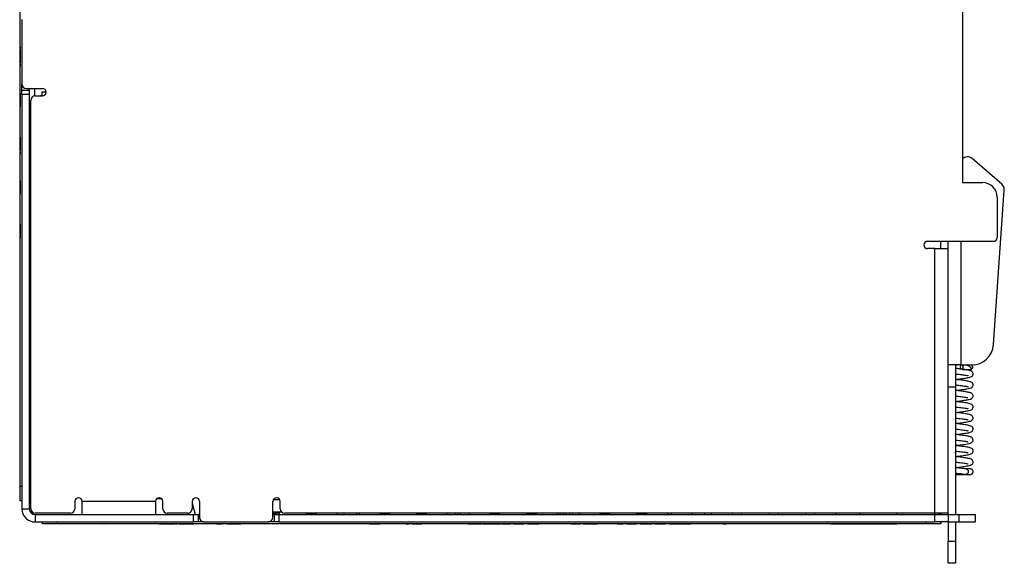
# Model space of a CAD drawing. Header units: millimetres. Extents: x 0 to 420, y 0 to 297.
# Tile 51 of 101: x 138 to 205, y 113 to 150. Entities that reach past the tile are written whole.
import ezdxf

# ---------------------------------------------------------------- set-up
doc = ezdxf.new("R2010")
doc.units = ezdxf.units.MM

msp = doc.modelspace()

# ---------------------------------------------------------------- linework, layer by layer
at = {"color": 7, "linetype": 'Continuous', "lineweight": 25}
for p, q in [((138.416, 118.092), (138.416, 165.667)), ((202.616, 156.517), (202.616, 138.767)), ((138.411, 149.542), (138.411, 149.667)), ((138.413, 149.843), (138.416, 149.843)), ((138.413, 149.633), (138.416, 149.633)), ((138.541, 149.864), (138.541, 145.464)), ((138.411, 149.542), (138.416, 149.542)), ((138.411, 148.167), (138.416, 148.167)), ((138.411, 148.042), (138.411, 148.167)), ((138.411, 148.042), (138.416, 148.042)), ((138.413, 148.014), (138.413, 147.893)), ((138.413, 148.014), (138.416, 148.014)), ((138.413, 147.841), (138.416, 147.841)), ((138.413, 147.818), (138.416, 147.818)), ((138.413, 147.818), (138.413, 147.723)), ((138.413, 147.723), (138.416, 147.723)), ((138.413, 147.723), (138.413, 146.892)), ((138.411, 146.692), (138.411, 146.816)), ((138.411, 146.567), (138.411, 146.692)), ((138.411, 146.567), (138.416, 146.567)), ((138.413, 146.892), (138.416, 146.892)), ((138.413, 146.868), (138.416, 146.868)), ((138.413, 146.816), (138.413, 146.658)), ((138.413, 146.658), (138.416, 146.658)), ((138.411, 145.192), (138.416, 145.192)), ((138.411, 145.067), (138.411, 145.192)), ((138.413, 145.073), (138.416, 145.073)), ((138.541, 145.064), (138.541, 145.464)), ((138.541, 145.064), (139.041, 145.064)), ((138.541, 144.764), (138.541, 145.064)), ((138.841, 145.164), (139.941, 145.164)), ((139.041, 145.164), (139.041, 145.064)), ((139.041, 145.064), (139.041, 144.764)), ((139.391, 145.164), (139.391, 144.66)), ((139.903, 144.914), (139.903, 144.664)), ((139.903, 144.914), (139.903, 144.664)), ((140.191, 144.914), (139.903, 144.914)), ((138.413, 144.866), (138.416, 144.866)), ((138.413, 144.843), (138.413, 144.748)), ((138.413, 144.843), (138.416, 144.843)), ((138.413, 144.748), (138.416, 144.748)), ((138.413, 144.748), (138.413, 143.917)), ((139.041, 144.764), (138.541, 144.764)), ((138.541, 144.764), (138.541, 116.561)), ((139.041, 144.764), (139.041, 116.561)), ((139.141, 116.561), (139.141, 144.364)), ((139.441, 144.664), (139.941, 144.664)), ((139.903, 144.664), (139.803, 144.664)), ((139.903, 144.664), (139.903, 144.664)), ((138.411, 143.592), (138.411, 143.717)), ((138.411, 143.592), (138.416, 143.592)), ((138.413, 143.917), (138.416, 143.917)), ((138.413, 143.893), (138.416, 143.893)), ((138.413, 143.828), (138.416, 143.828)), ((138.413, 143.683), (138.416, 143.683)), ((138.411, 142.217), (138.416, 142.217)), ((138.411, 142.092), (138.411, 142.217)), ((138.413, 142.098), (138.416, 142.098)), ((138.413, 141.891), (138.416, 141.891)), ((138.413, 141.868), (138.413, 141.773)), ((138.413, 141.868), (138.416, 141.868)), ((138.413, 141.773), (138.416, 141.773)), ((138.413, 141.773), (138.413, 140.942)), ((138.413, 140.942), (138.416, 140.942)), ((138.413, 140.918), (138.416, 140.918)), ((138.411, 140.742), (138.411, 140.866)), ((138.411, 140.617), (138.411, 140.742)), ((138.411, 140.617), (138.416, 140.617)), ((138.413, 140.866), (138.413, 140.708)), ((138.413, 140.708), (138.416, 140.708)), ((205.301, 138.656), (203.29, 140.396)), ((138.411, 139.242), (138.416, 139.242)), ((138.411, 139.117), (138.411, 139.242)), ((138.411, 139.117), (138.416, 139.117)), ((138.411, 138.968), (138.411, 139.117)), ((138.413, 138.916), (138.416, 138.916)), ((138.413, 138.893), (138.416, 138.893)), ((138.413, 138.893), (138.413, 138.477)), ((138.413, 138.477), (138.416, 138.477)), ((138.413, 138.477), (138.413, 137.967)), ((202.616, 138.767), (203.991, 138.767)), ((204.738, 127.742), (205.473, 138.243)), ((138.411, 137.767), (138.411, 137.891)), ((138.411, 137.642), (138.411, 137.767)), ((138.411, 137.767), (138.416, 137.767)), ((138.411, 137.642), (138.416, 137.642)), ((138.413, 137.967), (138.416, 137.967)), ((138.413, 137.943), (138.416, 137.943)), ((204.991, 137.767), (204.991, 135.017)), ((138.411, 136.267), (138.416, 136.267)), ((138.411, 136.142), (138.411, 136.267)), ((138.411, 136.142), (138.416, 136.142)), ((138.411, 135.993), (138.411, 136.142)), ((138.413, 135.941), (138.416, 135.941)), ((138.413, 135.918), (138.416, 135.918)), ((138.413, 135.918), (138.413, 135.823)), ((138.413, 135.823), (138.416, 135.823)), ((138.413, 135.823), (138.413, 134.992)), ((138.411, 134.792), (138.411, 134.916)), ((138.413, 134.992), (138.416, 134.992)), ((138.413, 134.968), (138.416, 134.968)), ((138.411, 134.792), (138.416, 134.792)), ((138.411, 134.667), (138.411, 134.792)), ((138.411, 134.667), (138.416, 134.667)), ((200.241, 134.767), (204.741, 134.767)), ((200.741, 134.267), (200.241, 134.267)), ((200.741, 116.261), (200.741, 134.267)), ((200.741, 134.267), (201.641, 134.267)), ((201.141, 134.267), (201.141, 134.767)), ((201.641, 134.267), (201.641, 134.767)), ((201.641, 116.261), (201.641, 134.267)), ((202.541, 126.347), (201.641, 126.347)), ((202.141, 126.347), (202.141, 124.847)), ((202.541, 126.347), (203.242, 126.347)), ((202.141, 124.847), (201.641, 124.847)), ((202.141, 124.847), (202.141, 116.161)), ((138.416, 121.092), (138.388, 121.092)), ((138.391, 121.136), (138.416, 121.136)), ((138.391, 121.092), (138.416, 121.092)), ((138.391, 121.06), (138.416, 121.06)), ((202.141, 120.923), (202.288, 120.884)), ((138.391, 120.635), (138.416, 120.635)), ((138.391, 120.298), (138.416, 120.298)), ((202.141, 120.335), (202.181, 120.486)), ((138.391, 119.848), (138.416, 119.848)), ((138.391, 119.342), (138.416, 119.342)), ((138.391, 119.297), (138.416, 119.297)), ((138.416, 118.092), (138.541, 118.092)), ((138.416, 117.092), (138.416, 118.092)), ((138.541, 117.092), (138.416, 117.092)), ((142.141, 117.061), (142.141, 116.561)), ((147.641, 117.061), (142.641, 117.061)), ((142.641, 116.161), (142.641, 117.061)), ((147.641, 117.061), (147.641, 116.161)), ((147.744, 117.264), (148.037, 117.264)), ((148.141, 116.561), (148.141, 117.061)), ((150.141, 117.061), (150.141, 116.561)), ((150.141, 116.938), (150.344, 116.161)), ((150.641, 117.061), (150.641, 115.961)), ((155.641, 115.961), (155.641, 117.061)), ((156.119, 117.164), (155.663, 117.164)), ((156.141, 116.561), (156.141, 117.061)), ((138.541, 116.561), (139.041, 116.561)), ((141.841, 116.261), (139.441, 116.261)), ((139.441, 116.161), (139.441, 115.661)), ((139.441, 116.161), (150.241, 116.161)), ((149.841, 116.261), (148.441, 116.261)), ((149.866, 116.262), (149.866, 116.161)), ((150.241, 115.661), (150.241, 116.161)), ((150.241, 116.161), (150.541, 116.161)), ((150.541, 116.161), (150.541, 115.661)), ((150.641, 116.161), (150.541, 116.161)), ((155.641, 116.351), (156.227, 116.351)), ((156.068, 116.314), (155.641, 116.314)), ((155.641, 116.224), (155.766, 116.224)), ((155.741, 116.161), (155.641, 116.161)), ((155.65, 116.289), (155.643, 116.314)), ((155.882, 116.289), (155.65, 116.289)), ((155.741, 115.661), (155.741, 116.161)), ((155.741, 116.161), (156.041, 116.161)), ((155.766, 116.224), (156.094, 116.224)), ((155.888, 116.314), (155.882, 116.289)), ((156.041, 116.161), (156.041, 115.661)), ((156.041, 116.161), (200.741, 116.161)), ((156.112, 116.161), (156.068, 116.314)), ((200.741, 116.261), (156.441, 116.261)), ((157.948, 116.261), (157.92, 116.161)), ((157.944, 116.245), (157.92, 116.161)), ((157.938, 116.224), (158.266, 116.224)), ((157.948, 116.261), (157.944, 116.245)), ((158.266, 116.224), (158.594, 116.224)), ((158.583, 116.261), (158.612, 116.161)), ((160.016, 116.261), (160.016, 116.161)), ((160.478, 116.261), (160.504, 116.161)), ((161.331, 116.261), (161.331, 116.161)), ((161.516, 116.261), (161.516, 116.161)), ((162.92, 116.161), (162.948, 116.261)), ((162.944, 116.245), (162.92, 116.161)), ((162.938, 116.224), (163.266, 116.224)), ((162.948, 116.261), (162.944, 116.245)), ((163.266, 116.224), (163.594, 116.224)), ((163.612, 116.161), (163.583, 116.261)), ((165.448, 116.261), (165.42, 116.161)), ((165.444, 116.245), (165.42, 116.161)), ((165.438, 116.224), (165.766, 116.224)), ((165.448, 116.261), (165.444, 116.245)), ((165.766, 116.224), (166.094, 116.224)), ((166.083, 116.261), (166.112, 116.161)), ((167.516, 116.161), (167.516, 116.261)), ((168.251, 116.261), (168.251, 116.161)), ((168.411, 116.161), (168.411, 116.261)), ((169.016, 116.261), (169.016, 116.161)), ((170.42, 116.161), (170.448, 116.261)), ((170.444, 116.245), (170.42, 116.161)), ((170.438, 116.224), (170.766, 116.224)), ((170.448, 116.261), (170.444, 116.245)), ((170.766, 116.224), (171.094, 116.224)), ((171.112, 116.161), (171.083, 116.261)), ((172.948, 116.261), (172.92, 116.161)), ((172.944, 116.245), (172.92, 116.161)), ((172.938, 116.224), (173.266, 116.224)), ((172.948, 116.261), (172.944, 116.245)), ((173.266, 116.224), (173.594, 116.224)), ((173.583, 116.261), (173.612, 116.161)), ((175.016, 116.261), (175.016, 116.161)), ((175.401, 116.261), (175.401, 116.161)), ((175.601, 116.161), (175.601, 116.261)), ((175.851, 116.261), (175.851, 116.161)), ((176.516, 116.261), (176.516, 116.161)), ((177.92, 116.161), (177.948, 116.261)), ((177.944, 116.245), (177.92, 116.161)), ((177.938, 116.224), (178.266, 116.224)), ((177.948, 116.261), (177.944, 116.245)), ((178.266, 116.224), (178.594, 116.224)), ((178.612, 116.161), (178.583, 116.261)), ((180.448, 116.261), (180.42, 116.161)), ((180.444, 116.245), (180.42, 116.161)), ((180.438, 116.224), (180.766, 116.224)), ((180.448, 116.261), (180.444, 116.245)), ((180.766, 116.224), (181.094, 116.224)), ((181.083, 116.261), (181.112, 116.161)), ((182.516, 116.261), (182.516, 116.161)), ((182.793, 116.161), (182.819, 116.261)), ((184.193, 116.261), (184.219, 116.161)), ((185.046, 116.261), (185.046, 116.161)), ((185.516, 116.161), (185.516, 116.261)), ((186.962, 116.261), (186.935, 116.161)), ((187.596, 116.161), (187.57, 116.261)), ((189.462, 116.261), (189.435, 116.161)), ((190.096, 116.161), (190.07, 116.261)), ((191.962, 116.261), (191.935, 116.161)), ((192.596, 116.161), (192.57, 116.261)), ((194.016, 116.161), (194.016, 116.261)), ((195.641, 116.261), (195.641, 116.161)), ((201.641, 116.261), (200.741, 116.261)), ((200.741, 115.661), (200.741, 116.161)), ((200.741, 116.161), (201.641, 116.161)), ((201.141, 116.261), (201.141, 116.161)), ((201.641, 116.261), (201.641, 116.161)), ((201.641, 116.161), (201.641, 115.661)), ((201.641, 116.161), (202.366, 116.161)), ((202.366, 116.161), (202.366, 115.661)), ((202.366, 116.161), (203.491, 116.161)), ((203.491, 116.161), (203.491, 115.661)), ((139.441, 115.661), (150.241, 115.661)), ((139.941, 115.536), (139.941, 115.661)), ((140.941, 115.536), (139.941, 115.536)), ((140.941, 115.661), (140.941, 115.536)), ((200.141, 115.536), (140.941, 115.536)), ((143.316, 115.534), (143.316, 115.536)), ((143.661, 115.534), (143.661, 115.536)), ((144.028, 115.534), (144.028, 115.536)), ((144.13, 115.534), (144.13, 115.536)), ((144.13, 115.534), (144.141, 115.534)), ((144.141, 115.534), (144.141, 115.536)), ((146.325, 115.534), (144.141, 115.534)), ((146.377, 115.534), (146.377, 115.536)), ((146.794, 115.534), (146.794, 115.536)), ((146.908, 115.534), (146.908, 115.536)), ((147.333, 115.534), (147.333, 115.536)), ((147.705, 115.534), (147.705, 115.536)), ((147.875, 115.534), (147.875, 115.536)), ((147.875, 115.534), (148.025, 115.534)), ((148.025, 115.534), (148.025, 115.536)), ((148.025, 115.534), (148.466, 115.534)), ((148.466, 115.534), (148.466, 115.536)), ((148.466, 115.534), (148.537, 115.534)), ((148.537, 115.534), (148.537, 115.536)), ((148.537, 115.534), (148.655, 115.534)), ((148.655, 115.534), (148.655, 115.536)), ((148.655, 115.534), (148.941, 115.534)), ((148.941, 115.534), (148.941, 115.536)), ((148.961, 115.534), (148.961, 115.536)), ((149.013, 115.534), (149.145, 115.534)), ((149.145, 115.534), (149.145, 115.536)), ((149.256, 115.534), (149.145, 115.534)), ((149.256, 115.534), (149.256, 115.536)), ((149.256, 115.534), (149.393, 115.534)), ((149.393, 115.534), (149.393, 115.536)), ((149.393, 115.534), (149.756, 115.534)), ((149.756, 115.534), (149.756, 115.536)), ((149.756, 115.534), (150.119, 115.534)), ((150.119, 115.534), (150.119, 115.536)), ((150.119, 115.534), (150.256, 115.534)), ((150.541, 115.661), (150.241, 115.661)), ((150.256, 115.534), (150.256, 115.536)), ((150.273, 115.534), (150.256, 115.534)), ((150.325, 115.534), (150.325, 115.536)), ((150.941, 115.661), (150.541, 115.661)), ((150.67, 115.534), (150.67, 115.536)), ((150.941, 115.661), (155.341, 115.661)), ((151.037, 115.534), (151.037, 115.536)), ((151.121, 115.534), (151.089, 115.534)), ((151.173, 115.534), (151.173, 115.536)), ((151.806, 115.534), (151.806, 115.536)), ((151.806, 115.534), (152.191, 115.534)), ((152.191, 115.534), (152.191, 115.536)), ((152.496, 115.534), (152.191, 115.534)), ((152.496, 115.534), (152.496, 115.536)), ((152.496, 115.534), (152.523, 115.534)), ((152.523, 115.534), (152.523, 115.536)), ((152.523, 115.534), (153.344, 115.534)), ((153.344, 115.534), (153.344, 115.536)), ((153.344, 115.534), (153.463, 115.534)), ((153.463, 115.534), (153.463, 115.536)), ((153.516, 115.534), (153.463, 115.534)), ((153.516, 115.534), (153.516, 115.536)), ((161.405, 115.534), (153.516, 115.534)), ((155.741, 115.661), (155.341, 115.661)), ((156.041, 115.661), (155.741, 115.661)), ((156.041, 115.661), (200.741, 115.661)), ((161.456, 115.534), (161.456, 115.536)), ((161.802, 115.534), (161.802, 115.536)), ((162.169, 115.534), (162.169, 115.536)), ((162.254, 115.534), (162.22, 115.534)), ((162.254, 115.534), (162.254, 115.536)), ((162.254, 115.534), (162.525, 115.534)), ((162.525, 115.534), (162.525, 115.536)), ((162.525, 115.534), (162.644, 115.534)), ((162.644, 115.534), (162.644, 115.536)), ((162.644, 115.534), (162.915, 115.534)), ((162.915, 115.534), (162.915, 115.536)), ((163.033, 115.534), (162.915, 115.534)), ((163.085, 115.534), (163.085, 115.536)), ((163.479, 115.534), (163.479, 115.536)), ((163.876, 115.534), (163.876, 115.536)), ((163.899, 115.534), (163.899, 115.536)), ((164.102, 115.534), (163.928, 115.534)), ((164.153, 115.534), (164.153, 115.536)), ((164.398, 115.534), (164.398, 115.536)), ((164.71, 115.534), (164.71, 115.536)), ((164.71, 115.534), (164.798, 115.534)), ((164.798, 115.534), (164.798, 115.536)), ((164.798, 115.534), (164.916, 115.534)), ((164.916, 115.534), (164.916, 115.536)), ((165.12, 115.534), (164.916, 115.534)), ((165.12, 115.534), (165.12, 115.536)), ((165.12, 115.534), (165.391, 115.534)), ((165.391, 115.534), (165.391, 115.536)), ((165.391, 115.534), (165.51, 115.534)), ((165.51, 115.534), (165.51, 115.536)), ((165.51, 115.534), (165.781, 115.534)), ((165.781, 115.534), (165.781, 115.536)), ((165.899, 115.534), (165.781, 115.534)), ((165.951, 115.534), (165.951, 115.536)), ((166.346, 115.534), (166.346, 115.536)), ((166.743, 115.534), (166.743, 115.536)), ((166.765, 115.534), (166.765, 115.536)), ((166.968, 115.534), (166.794, 115.534)), ((167.02, 115.534), (167.02, 115.536)), ((167.662, 115.534), (167.662, 115.536)), ((168.309, 115.534), (168.309, 115.536)), ((168.953, 115.534), (168.36, 115.534)), ((168.953, 115.534), (168.953, 115.536)), ((168.953, 115.534), (169.343, 115.534)), ((169.343, 115.534), (169.343, 115.536)), ((169.343, 115.534), (169.462, 115.534)), ((169.462, 115.534), (169.462, 115.536)), ((169.462, 115.534), (169.852, 115.534)), ((169.852, 115.534), (169.852, 115.536)), ((169.954, 115.534), (169.852, 115.534)), ((169.954, 115.534), (169.954, 115.536)), ((169.954, 115.534), (170.085, 115.534)), ((170.085, 115.534), (170.085, 115.536)), ((170.085, 115.534), (170.27, 115.534)), ((170.27, 115.534), (170.27, 115.536)), ((170.27, 115.534), (170.808, 115.534)), ((170.808, 115.534), (170.808, 115.536)), ((170.808, 115.534), (170.993, 115.534)), ((170.993, 115.534), (170.993, 115.536)), ((170.993, 115.534), (171.124, 115.534)), ((171.124, 115.534), (171.124, 115.536)), ((171.226, 115.534), (171.124, 115.534)), ((171.226, 115.534), (171.226, 115.536)), ((171.226, 115.534), (171.819, 115.534)), ((171.819, 115.534), (171.819, 115.536)), ((172.04, 115.534), (171.819, 115.534)), ((172.04, 115.534), (172.04, 115.536)), ((172.04, 115.534), (172.735, 115.534)), ((172.735, 115.534), (172.735, 115.536)), ((172.955, 115.534), (172.735, 115.534)), ((172.99, 115.534), (172.99, 115.536)), ((172.99, 115.534), (173.14, 115.534)), ((173.14, 115.534), (173.14, 115.536)), ((173.14, 115.534), (173.58, 115.534)), ((173.58, 115.534), (173.58, 115.536)), ((173.58, 115.534), (173.651, 115.534)), ((173.651, 115.534), (173.651, 115.536)), ((173.651, 115.534), (173.77, 115.534)), ((173.77, 115.534), (173.77, 115.536)), ((174.447, 115.534), (173.77, 115.534)), ((174.499, 115.534), (174.499, 115.536)), ((175.141, 115.534), (175.141, 115.536)), ((175.788, 115.534), (175.788, 115.536)), ((175.941, 115.534), (175.84, 115.534)), ((175.941, 115.534), (175.941, 115.536)), ((175.941, 115.534), (176.442, 115.534)), ((176.442, 115.534), (176.442, 115.536)), ((176.442, 115.534), (176.568, 115.534)), ((176.568, 115.534), (176.568, 115.536)), ((176.789, 115.534), (176.568, 115.534)), ((176.789, 115.534), (176.789, 115.536)), ((176.789, 115.534), (176.816, 115.534)), ((176.816, 115.534), (176.816, 115.536)), ((176.816, 115.534), (177.637, 115.534)), ((177.637, 115.534), (177.637, 115.536)), ((177.637, 115.534), (177.755, 115.534)), ((177.755, 115.534), (177.755, 115.536)), ((178.433, 115.534), (177.755, 115.534)), ((178.485, 115.534), (178.485, 115.536)), ((179.118, 115.534), (179.118, 115.536)), ((179.118, 115.534), (179.502, 115.534)), ((179.502, 115.534), (179.502, 115.536)), ((179.723, 115.534), (179.502, 115.534)), ((179.723, 115.534), (179.723, 115.536)), ((179.723, 115.534), (180.418, 115.534)), ((180.418, 115.534), (180.418, 115.536)), ((180.638, 115.534), (180.418, 115.534)), ((180.673, 115.534), (180.673, 115.536)), ((180.673, 115.534), (180.823, 115.534)), ((180.823, 115.534), (180.823, 115.536)), ((180.823, 115.534), (181.263, 115.534)), ((181.263, 115.534), (181.263, 115.536)), ((181.263, 115.534), (181.334, 115.534)), ((181.334, 115.534), (181.334, 115.536)), ((181.334, 115.534), (181.453, 115.534)), ((181.453, 115.534), (181.453, 115.536)), ((181.673, 115.534), (181.453, 115.534)), ((181.673, 115.534), (181.673, 115.536)), ((181.673, 115.534), (182.369, 115.534)), ((182.369, 115.534), (182.369, 115.536)), ((182.657, 115.534), (182.369, 115.534)), ((182.657, 115.534), (182.657, 115.536)), ((182.657, 115.534), (182.995, 115.534)), ((182.995, 115.534), (182.995, 115.536)), ((182.995, 115.534), (183.019, 115.534)), ((183.019, 115.534), (183.019, 115.536)), ((183.019, 115.534), (183.378, 115.534)), ((183.378, 115.534), (183.378, 115.536)), ((183.378, 115.534), (183.741, 115.534)), ((183.741, 115.534), (183.741, 115.536)), ((183.741, 115.534), (183.763, 115.534)), ((183.763, 115.534), (183.763, 115.536)), ((183.763, 115.534), (184.099, 115.534)), ((184.099, 115.534), (184.099, 115.536)), ((184.217, 115.534), (184.099, 115.534)), ((184.268, 115.534), (184.268, 115.536)), ((184.911, 115.534), (184.911, 115.536)), ((185.557, 115.534), (185.557, 115.536)), ((185.709, 115.534), (185.609, 115.534)), ((185.761, 115.534), (185.761, 115.536)), ((186.005, 115.534), (186.005, 115.536)), ((186.318, 115.534), (186.318, 115.536)), ((186.318, 115.534), (186.405, 115.534)), ((186.405, 115.534), (186.405, 115.536)), ((186.405, 115.534), (186.524, 115.534)), ((186.524, 115.534), (186.524, 115.536)), ((194.516, 115.534), (186.524, 115.534)), ((198.141, 115.511), (193.641, 115.511)), ((194.516, 115.534), (194.516, 115.536)), ((194.611, 115.534), (194.611, 115.536)), ((194.798, 115.534), (194.798, 115.536)), ((194.798, 115.534), (195.324, 115.534)), ((195.324, 115.534), (195.324, 115.536)), ((195.324, 115.534), (195.341, 115.534)), ((195.341, 115.534), (195.341, 115.536)), ((195.341, 115.534), (195.866, 115.534)), ((195.866, 115.534), (195.866, 115.536)), ((198.141, 115.511), (198.141, 115.536)), ((200.141, 115.536), (200.141, 115.661)), ((201.141, 115.536), (200.141, 115.536)), ((201.641, 115.661), (200.741, 115.661)), ((201.141, 115.661), (201.141, 115.536)), ((201.641, 115.661), (202.366, 115.661)), ((201.641, 115.661), (201.641, 114.347)), ((202.141, 115.661), (202.141, 114.347)), ((202.366, 115.661), (203.491, 115.661)), ((201.641, 114.347), (202.141, 114.347)), ((201.641, 112.847), (201.641, 114.347)), ((202.141, 114.347), (202.141, 112.847)), ((202.141, 112.847), (201.641, 112.847))]:
    msp.add_line(p, q, dxfattribs=at)
at = {"color": 8, "linetype": 'Continuous', "lineweight": 25}
for p, q in [((138.411, 146.692), (138.413, 146.692)), ((138.411, 140.742), (138.413, 140.742)), ((202.541, 126.347), (202.541, 134.767)), ((155.766, 116.289), (155.766, 116.224)), ((155.766, 116.224), (155.766, 116.161)), ((158.266, 116.261), (158.266, 116.224)), ((158.266, 116.224), (158.266, 116.161)), ((163.266, 116.261), (163.266, 116.224)), ((163.266, 116.224), (163.266, 116.161)), ((165.766, 116.261), (165.766, 116.224)), ((165.766, 116.224), (165.766, 116.161)), ((168.051, 116.261), (168.051, 116.161)), ((170.766, 116.261), (170.766, 116.224)), ((170.766, 116.224), (170.766, 116.161)), ((173.266, 116.261), (173.266, 116.224)), ((173.266, 116.224), (173.266, 116.161)), ((175.201, 116.261), (175.201, 116.161)), ((176.051, 116.261), (176.051, 116.161)), ((178.266, 116.261), (178.266, 116.224)), ((178.266, 116.224), (178.266, 116.161)), ((180.766, 116.261), (180.766, 116.224)), ((180.766, 116.224), (180.766, 116.161)), ((198.141, 116.161), (198.141, 116.261)), ((200.741, 116.261), (200.741, 116.161))]:
    msp.add_line(p, q, dxfattribs=at)
at = {"color": 7, "linetype": 'Continuous', "lineweight": 25, "flags": 128}
msp.add_lwpolyline([(202.876, 119.27), (202.919, 119.256), (202.97, 119.216), (203.005, 119.155), (203.019, 119.083), (203.009, 119.012), (202.978, 118.951), (202.929, 118.91), (202.871, 118.896), (202.846, 118.899)], dxfattribs=at)
at = {"color": 7, "linetype": 'Continuous', "lineweight": 25}
for centre, radius, start, end in [((138.841, 145.464), 0.3, 180, 270), ((139.941, 144.914), 0.25, 270, 90), ((139.441, 144.364), 0.3, 90, 180), ((202.963, 140.017), 0.5, 49.13848, 133.98696), ((203.991, 137.767), 1, 0, 90), ((204.974, 138.278), 0.5, 356, 49.13848), ((204.741, 135.017), 0.25, 270, 0), ((200.241, 134.517), 0.25, 90, 270), ((203.242, 127.847), 1.5, 270, 356), ((202.71, 126.219), 0.24, 147.83245, 225.7825), ((202.437, 126.203), 0.24, 319.79507, 36.57277), ((142.391, 117.061), 0.25, 0, 180), ((147.891, 117.061), 0.25, 0, 180), ((150.391, 117.061), 0.25, 0, 180), ((155.891, 117.061), 0.25, 0, 180), ((139.441, 116.561), 0.9, 180, 270), ((139.441, 116.561), 0.4, 180, 270), ((139.441, 116.561), 0.3, 180, 270), ((141.841, 116.561), 0.3, 270, 0), ((148.441, 116.561), 0.3, 180, 270), ((149.841, 116.561), 0.3, 270, 0), ((156.441, 116.561), 0.3, 180, 270), ((200.741, 117.061), 0.9, 270, 297.26604), ((150.941, 115.961), 0.3, 180, 270), ((155.341, 115.961), 0.3, 270, 0)]:
    msp.add_arc(centre, radius, start, end, dxfattribs=at)
for points, knots in [([(202.309, 126.347), (202.272, 126.343), (202.214, 126.338), (202.16, 126.326), (202.141, 126.322)], [0, 0, 0, 0, 0.653872, 1, 1, 1, 1]), ([(203.172, 126.035), (203.172, 126.035), (203.2, 126.03), (203.224, 126.066), (203.213, 126.131), (203.125, 126.219), (202.989, 126.3), (202.871, 126.333), (202.821, 126.347)], [0, 0, 0, 0, 0.002635, 0.191475, 0.396306, 0.613046, 0.834978, 1, 1, 1, 1]), ([(203.247, 126.348), (203.254, 126.343), (203.28, 126.326), (203.307, 126.276), (203.319, 126.209), (203.306, 126.14), (203.264, 126.082), (203.233, 126.049), (203.166, 126.038), (203.233, 126.049), (203.264, 126.082), (203.306, 126.14), (203.319, 126.209), (203.307, 126.276), (203.28, 126.326), (203.254, 126.343), (203.247, 126.348)], [0, 0, 0, 0, 0.03484, 0.120113, 0.205392, 0.290665, 0.375947, 0.46122, 0.5, 0.53878, 0.624053, 0.709335, 0.794608, 0.879887, 0.96516, 1, 1, 1, 1]), ([(202.592, 126.059), (202.488, 126.072), (202.341, 126.091), (202.186, 126.109), (202.141, 126.114)], [0, 0, 0, 0, 0.70684, 1, 1, 1, 1]), ([(202.141, 125.366), (202.206, 125.373), (202.392, 125.394), (202.686, 125.433), (202.963, 125.472), (203.176, 125.528), (203.282, 125.584), (203.335, 125.659), (203.35, 125.714), (203.351, 125.752), (203.347, 125.789), (203.317, 125.865), (203.195, 125.951), (202.998, 126.002), (202.833, 126.025), (202.77, 126.033)], [0, 0, 0, 0, 0.06814, 0.195107, 0.319036, 0.434322, 0.538237, 0.578077, 0.607288, 0.619805, 0.635418, 0.677502, 0.792289, 0.92182, 1, 1, 1, 1]), ([(202.141, 125.741), (202.253, 125.728), (202.481, 125.702), (202.778, 125.659), (202.937, 125.64), (203.013, 125.614), (203.01, 125.622), (203.01, 125.624)], [0, 0, 0, 0, 0.2740603, 0.5586788, 0.832023, 0.9652836, 1, 1, 1, 1]), ([(202.594, 126.046), (202.634, 126.044), (202.76, 126.037), (202.923, 126.035), (203.077, 126.034), (203.124, 126.034), (203.147, 126.034)], [0, 0, 0, 0, 0.137421, 0.431765, 0.718331, 1, 1, 1, 1]), ([(202.77, 126.034), (202.775, 126.034), (202.776, 126.034), (202.775, 126.034), (202.774, 126.035), (202.767, 126.036), (202.761, 126.036), (202.743, 126.038), (202.73, 126.039), (202.686, 126.043), (202.654, 126.046), (202.62, 126.048)], [0, 0, 0, 0, 0.0625, 0.0625, 0.125, 0.125, 0.25, 0.25, 0.5, 0.5, 1, 1, 1, 1]), ([(202.141, 124.616), (202.206, 124.623), (202.386, 124.644), (202.662, 124.679), (202.935, 124.718), (203.126, 124.761), (203.256, 124.808), (203.335, 124.91), (203.358, 124.998), (203.34, 125.072), (203.297, 125.13), (203.228, 125.183), (203.083, 125.233), (202.811, 125.28), (202.472, 125.326), (202.241, 125.352), (202.141, 125.363)], [0, 0, 0, 0, 0.055313, 0.152509, 0.243813, 0.332708, 0.416295, 0.45458, 0.487008, 0.536919, 0.562158, 0.596861, 0.692393, 0.805244, 0.915274, 1, 1, 1, 1]), ([(202.141, 124.991), (202.179, 124.987), (202.342, 124.968), (202.611, 124.935), (202.882, 124.894), (202.985, 124.876), (203.027, 124.862), (203.026, 124.864), (203.026, 124.864)], [0, 0, 0, 0, 0.09191, 0.391961, 0.673046, 0.919704, 0.97626, 1, 1, 1, 1]), ([(202.141, 123.866), (202.158, 123.868), (202.284, 123.882), (202.525, 123.911), (202.837, 123.954), (203.082, 123.999), (203.218, 124.045), (203.29, 124.099), (203.336, 124.157), (203.358, 124.235), (203.338, 124.321), (203.26, 124.424), (203.113, 124.475), (202.891, 124.518), (202.592, 124.56), (202.329, 124.592), (202.177, 124.61), (202.141, 124.614)], [0, 0, 0, 0, 0.014703, 0.107694, 0.204502, 0.306836, 0.398214, 0.431793, 0.457047, 0.50637, 0.540238, 0.582564, 0.677691, 0.773905, 0.870495, 0.968671, 1, 1, 1, 1]), ([(202.141, 124.241), (202.176, 124.237), (202.335, 124.219), (202.551, 124.192), (202.754, 124.164), (202.884, 124.143), (202.962, 124.132), (202.992, 124.122), (202.991, 124.135), (202.991, 124.135)], [0, 0, 0, 0, 0.08841, 0.398706, 0.557842, 0.714832, 0.861219, 0.991372, 1, 1, 1, 1]), ([(202.141, 123.116), (202.158, 123.118), (202.249, 123.128), (202.416, 123.148), (202.688, 123.182), (202.99, 123.23), (203.165, 123.263), (203.306, 123.356), (203.353, 123.461), (203.352, 123.532), (203.306, 123.639), (203.18, 123.707), (202.963, 123.756), (202.687, 123.797), (202.455, 123.827), (202.268, 123.849), (202.165, 123.861), (202.141, 123.864)], [0, 0, 0, 0, 0.014585, 0.077849, 0.140961, 0.260414, 0.377584, 0.430983, 0.477506, 0.513145, 0.543213, 0.633093, 0.770569, 0.841288, 0.911514, 0.97962, 1, 1, 1, 1]), ([(202.141, 123.491), (202.161, 123.489), (202.252, 123.478), (202.419, 123.459), (202.626, 123.432), (202.812, 123.406), (202.945, 123.388), (203.013, 123.365), (203.01, 123.376), (203.009, 123.377)], [0, 0, 0, 0, 0.047907, 0.219189, 0.403546, 0.594777, 0.792132, 0.968725, 1, 1, 1, 1]), ([(202.141, 122.366), (202.177, 122.37), (202.284, 122.382), (202.537, 122.413), (202.889, 122.46), (203.158, 122.519), (203.29, 122.58), (203.348, 122.69), (203.356, 122.761), (203.32, 122.862), (203.183, 122.965), (202.995, 123), (202.686, 123.048), (202.407, 123.083), (202.242, 123.102), (202.154, 123.112), (202.141, 123.114)], [0, 0, 0, 0, 0.030959, 0.090837, 0.218232, 0.353547, 0.447029, 0.476147, 0.51119, 0.558573, 0.616254, 0.738219, 0.860678, 0.924389, 0.988534, 1, 1, 1, 1]), ([(202.141, 122.741), (202.178, 122.737), (202.29, 122.724), (202.471, 122.702), (202.665, 122.676), (202.825, 122.653), (202.938, 122.637), (203.01, 122.615), (203.011, 122.62), (203.012, 122.621)], [0, 0, 0, 0, 0.092408, 0.275841, 0.45625, 0.629143, 0.795795, 0.959436, 1, 1, 1, 1]), ([(202.141, 121.616), (202.15, 121.617), (202.232, 121.626), (202.391, 121.645), (202.668, 121.68), (202.979, 121.728), (203.162, 121.762), (203.306, 121.855), (203.353, 121.961), (203.352, 122.032), (203.306, 122.138), (203.182, 122.207), (202.972, 122.255), (202.704, 122.294), (202.478, 122.324), (202.285, 122.347), (202.173, 122.36), (202.141, 122.364)], [0, 0, 0, 0, 0.0077289, 0.0707592, 0.1339168, 0.2550766, 0.3758059, 0.4305146, 0.4774851, 0.5132808, 0.543464, 0.6320371, 0.766169, 0.8353788, 0.9047224, 0.9726383, 1, 1, 1, 1]), ([(202.141, 121.991), (202.169, 121.988), (202.268, 121.977), (202.441, 121.956), (202.643, 121.93), (202.822, 121.904), (202.95, 121.887), (203.014, 121.865), (203.011, 121.875), (203.01, 121.877)], [0, 0, 0, 0, 0.067178, 0.238134, 0.420109, 0.607096, 0.799514, 0.971525, 1, 1, 1, 1]), ([(202.256, 120.879), (202.316, 120.886), (202.527, 120.911), (202.878, 120.958), (203.156, 121.019), (203.29, 121.079), (203.348, 121.19), (203.355, 121.261), (203.321, 121.361), (203.186, 121.463), (203.004, 121.498), (202.706, 121.545), (202.432, 121.58), (202.259, 121.6), (202.162, 121.611), (202.141, 121.614)], [0, 0, 0, 0, 0.052684, 0.186456, 0.329888, 0.42839, 0.458483, 0.494606, 0.543253, 0.601694, 0.724012, 0.848566, 0.914283, 0.980851, 1, 1, 1, 1]), ([(202.141, 121.241), (202.186, 121.236), (202.307, 121.222), (202.493, 121.199), (202.683, 121.174), (202.838, 121.151), (202.944, 121.136), (203.012, 121.114), (203.013, 121.12), (203.013, 121.121)], [0, 0, 0, 0, 0.111833, 0.295093, 0.473803, 0.643129, 0.805669, 0.963626, 1, 1, 1, 1]), ([(202.141, 120.116), (202.141, 120.116), (202.215, 120.125), (202.367, 120.142), (202.647, 120.177), (202.968, 120.226), (203.159, 120.261), (203.305, 120.354), (203.353, 120.461), (203.352, 120.532), (203.307, 120.637), (203.183, 120.706), (202.981, 120.753), (202.721, 120.792), (202.5, 120.822), (202.301, 120.846), (202.181, 120.859), (202.141, 120.863)], [0, 0, 0, 0, 0.000229, 0.063708, 0.126946, 0.249851, 0.374147, 0.430161, 0.477547, 0.513473, 0.543759, 0.631049, 0.761839, 0.829544, 0.897991, 0.965695, 1, 1, 1, 1]), ([(202.141, 119.366), (202.161, 119.368), (202.251, 119.378), (202.417, 119.398), (202.632, 119.426), (202.915, 119.466), (203.154, 119.518), (203.289, 119.578), (203.348, 119.69), (203.355, 119.761), (203.321, 119.861), (203.189, 119.962), (203.014, 119.996), (202.726, 120.042), (202.457, 120.077), (202.277, 120.098), (202.171, 120.11), (202.141, 120.114)], [0, 0, 0, 0, 0.0171093, 0.0769757, 0.1412278, 0.2088506, 0.3508306, 0.4477995, 0.4768641, 0.5116419, 0.5582832, 0.6135883, 0.7281161, 0.8465017, 0.9098255, 0.9743655, 1, 1, 1, 1]), ([(202.181, 120.486), (202.203, 120.484), (202.295, 120.473), (202.459, 120.454), (202.656, 120.428), (202.829, 120.403), (202.951, 120.386), (203.014, 120.365), (203.011, 120.375), (203.01, 120.376)], [0, 0, 0, 0, 0.053345, 0.229063, 0.414024, 0.602399, 0.795424, 0.969481, 1, 1, 1, 1]), ([(202.141, 119.741), (202.141, 119.741), (202.214, 119.732), (202.362, 119.716), (202.568, 119.69), (202.743, 119.665), (202.881, 119.645), (202.959, 119.631), (203.007, 119.618), (203.014, 119.618), (203.017, 119.618)], [0, 0, 0, 0, 0.0003174, 0.1808649, 0.3617652, 0.535476, 0.6977848, 0.8545931, 0.9309204, 1, 1, 1, 1]), ([(202.885, 119.268), (202.811, 119.279), (202.668, 119.3), (202.416, 119.332), (202.237, 119.353), (202.149, 119.363), (202.141, 119.364)], [0, 0, 0, 0, 0.344674, 0.671782, 0.970835, 1, 1, 1, 1]), ([(202.141, 118.991), (202.211, 118.983), (202.38, 118.964), (202.63, 118.932), (202.774, 118.91), (202.846, 118.899)], [0, 0, 0, 0, 0.265853, 0.637513, 1, 1, 1, 1]), ([(202.141, 118.896), (202.16, 118.896), (202.292, 118.896), (202.538, 118.896), (202.718, 118.896), (202.807, 118.896)], [0, 0, 0, 0, 0.0799722, 0.5487554, 1, 1, 1, 1]), ([(203.162, 119.271), (203.162, 119.271), (203.163, 119.271), (203.108, 119.271), (203.01, 119.271), (202.91, 119.271), (202.86, 119.271)], [0, 0, 0, 0, 0.176081, 0.450719, 0.725359, 1, 1, 1, 1]), ([(202.871, 118.896), (202.92, 118.896), (203.018, 118.896), (203.111, 118.896), (203.161, 118.896), (203.159, 118.896), (203.158, 118.896)], [0, 0, 0, 0, 0.280996, 0.561996, 0.842997, 1, 1, 1, 1]), ([(203.159, 118.896), (203.174, 118.897), (203.204, 118.899), (203.246, 118.916), (203.282, 118.94), (203.311, 118.971), (203.332, 119.006), (203.345, 119.044), (203.35, 119.082), (203.346, 119.131), (203.324, 119.187), (203.279, 119.236), (203.223, 119.266), (203.183, 119.269), (203.164, 119.271)], [0, 0, 0, 0, 0.076899, 0.152192, 0.225812, 0.29765, 0.367594, 0.435499, 0.50127, 0.564848, 0.684815, 0.796494, 0.901, 1, 1, 1, 1])]:
    msp.add_open_spline(points, degree=3, knots=knots, dxfattribs=at)
msp.add_open_spline([(202.62, 126.048), (202.595, 126.064), (202.566, 126.064), (202.542, 126.047)], degree=3, dxfattribs=at)

doc.saveas('drawing.dxf')
